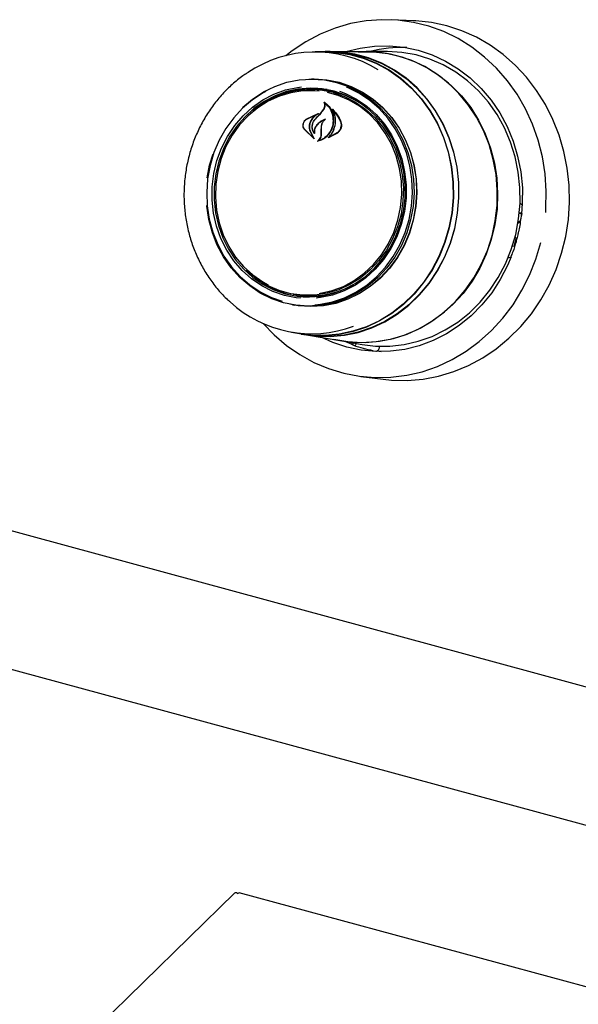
# Model space of a CAD drawing. Header units: inches. Extents: x 35 to 165, y 14 to 119.
# Tile 30 of 39: x 132.77 to 136.31, y 87.52 to 93.78. Entities that reach past the tile are written whole.
import ezdxf

# ---------------------------------------------------------------- set-up
doc = ezdxf.new("R2010")
doc.units = ezdxf.units.IN
doc.header["$LTSCALE"] = 12
doc.header["$MEASUREMENT"] = 0

msp = doc.modelspace()

# ---------------------------------------------------------------- linework, layer by layer
at = {"color": 7, "linetype": 'Continuous', "lineweight": 25}
for p, q in [((135.2673, 93.7715), (135.1253, 93.7773)), ((134.7062, 93.5733), (134.6436, 93.5732)), ((134.739, 93.5751), (134.7062, 93.575)), ((134.9662, 93.5739), (134.7387, 93.5734)), ((135.099, 93.5758), (134.9664, 93.5755)), ((134.6343, 93.4007), (134.6196, 93.4007)), ((134.6294, 93.334), (134.6124, 93.334)), ((134.6773, 93.1827), (134.6979, 93.2095)), ((134.6783, 93.1835), (134.6993, 93.21)), ((134.7051, 93.2485), (134.7018, 93.2488)), ((134.7588, 93.2004), (134.7561, 93.2006)), ((134.5858, 93.1438), (134.6506, 93.1764)), ((134.5863, 93.145), (134.6629, 93.1808)), ((134.6511, 93.1751), (134.624, 93.1503)), ((134.6432, 93.145), (134.6773, 93.1827)), ((134.6526, 93.1763), (134.6508, 93.1764)), ((134.6364, 93.0204), (134.5731, 93.0827)), ((134.6322, 93.0251), (134.5739, 93.0836)), ((134.6124, 93.0639), (134.6332, 93.0262)), ((134.6137, 93.0647), (134.6373, 93.0215)), ((134.6811, 93.0448), (134.6815, 93.0741)), ((134.6815, 93.0741), (134.6824, 93.0984)), ((134.6825, 93.0743), (134.6831, 93.0984)), ((134.6825, 93.0448), (134.6825, 93.0743)), ((134.6357, 93.0591), (134.6358, 93.0591)), ((134.7843, 93.0573), (134.7255, 93.0263)), ((134.7312, 93.0299), (134.7312, 93.0299)), ((134.7828, 93.0585), (134.7315, 93.0299)), ((133.9723, 92.8526), (133.9938, 92.9262)), ((133.9574, 92.773), (133.9723, 92.8526)), ((124.933, 92.6438), (139.1943, 88.7679)), ((135.9384, 92.4889), (135.9468, 92.499)), ((135.9398, 92.5478), (135.9581, 92.5463)), ((135.9581, 92.5463), (135.9401, 92.5512)), ((135.9468, 92.499), (135.9581, 92.5463)), ((135.9319, 92.4887), (135.936, 92.4876)), ((135.9332, 92.4968), (135.9347, 92.4896)), ((135.9078, 92.3372), (135.9192, 92.3844)), ((135.9146, 92.3972), (135.9129, 92.3977)), ((135.9192, 92.3844), (135.9159, 92.3957)), ((135.9299, 92.4108), (135.9255, 92.393)), ((135.9078, 92.3372), (135.8956, 92.3382)), ((135.887, 92.2681), (135.8679, 92.2631)), ((134.5027, 92.0331), (134.5194, 92.0302)), ((134.6621, 92.0133), (134.6558, 92.0197)), ((134.4986, 91.9662), (134.5131, 91.9637)), ((124.9553, 91.758), (139.1661, 87.8958)), ((134.4933, 91.7921), (134.555, 91.7815)), ((134.5547, 91.7798), (134.587, 91.7742)), ((134.587, 91.7759), (134.8113, 91.7373)), ((134.8112, 91.7357), (134.9419, 91.7132)), ((134.8784, 91.7141), (134.8366, 91.7313)), ((134.8784, 91.7141), (134.878, 91.7141)), ((135.0523, 91.7022), (135.0502, 91.6935)), ((135.0331, 91.672), (135.0337, 91.6719)), ((135.0619, 91.6677), (135.0337, 91.6719)), ((134.934, 91.5101), (135.075, 91.4921)), ((134.1332, 88.2286), (132.9252, 87.0496)), ((149.5121, 84.0565), (134.1594, 88.229))]:
    msp.add_line(p, q, dxfattribs=at)
at = {"color": 7, "linetype": 'Continuous', "lineweight": 25, "flags": 128}
for points in [[(136.1074, 92.5527), (136.1093, 92.5789), (136.1114, 92.6889), (136.1038, 92.7984), (136.0865, 92.9064), (136.0597, 93.0119), (136.0237, 93.114), (135.9788, 93.2116), (135.9254, 93.3039), (135.864, 93.39), (135.7952, 93.4691), (135.7197, 93.5405), (135.6381, 93.6035), (135.5512, 93.6574), (135.4598, 93.7019), (135.3647, 93.7365), (135.2669, 93.7608), (135.1673, 93.7747), (135.0668, 93.778), (134.9663, 93.7706), (134.8668, 93.7527), (134.7692, 93.7244), (134.6744, 93.686), (134.5833, 93.6378), (134.4967, 93.5803), (134.4566, 93.5492)], [(135.075, 91.4921), (135.1281, 91.4868), (135.2281, 91.4849), (135.328, 91.4934), (135.4268, 91.5123), (135.5236, 91.5414), (135.6176, 91.5804), (135.7079, 91.629), (135.7937, 91.6868), (135.8742, 91.7531), (135.9486, 91.8274), (136.0163, 91.909), (136.0766, 91.9973), (136.129, 92.0912), (136.1731, 92.1901), (136.2084, 92.293), (136.2346, 92.3989), (136.2514, 92.507), (136.2588, 92.6161), (136.2566, 92.7254), (136.2448, 92.8338), (136.2236, 92.9403), (136.1932, 93.0439), (136.1538, 93.1438), (136.1058, 93.2389), (136.0497, 93.3285), (135.9859, 93.4116), (135.915, 93.4877), (135.8377, 93.5558), (135.7547, 93.6155), (135.6668, 93.6662), (135.5747, 93.7074), (135.4792, 93.7387), (135.3814, 93.7599), (135.282, 93.7708), (135.2673, 93.7715)], [(134.6552, 93.5732), (134.6846, 93.5747), (134.774, 93.5721), (134.8625, 93.559), (134.949, 93.5355), (135.0326, 93.5018), (135.1122, 93.4584), (135.1869, 93.4059), (135.2559, 93.3447), (135.3182, 93.2756), (135.3733, 93.1994), (135.4204, 93.1171), (135.459, 93.0295), (135.4887, 92.9378), (135.5091, 92.8429), (135.5199, 92.746), (135.521, 92.6483), (135.5125, 92.5508), (135.4944, 92.4547), (135.4669, 92.3612), (135.4304, 92.2714), (135.3852, 92.1862), (135.332, 92.1068), (135.2713, 92.0339), (135.2038, 91.9686), (135.1304, 91.9114), (135.0519, 91.8633), (134.9692, 91.8245), (134.8833, 91.7958), (134.7952, 91.7772), (134.7059, 91.7692), (134.6165, 91.7718), (134.528, 91.7849), (134.5048, 91.7901)], [(134.7062, 93.5733), (134.7739, 93.5704), (134.8622, 93.5573), (134.9486, 93.5338), (135.032, 93.5002), (135.1114, 93.457), (135.186, 93.4045), (135.2548, 93.3434), (135.317, 93.2744), (135.372, 93.1984), (135.419, 93.1162), (135.4576, 93.0288), (135.4872, 92.9372), (135.5075, 92.8426), (135.5183, 92.7459), (135.5195, 92.6483), (135.5109, 92.551), (135.4929, 92.4552), (135.4654, 92.3618), (135.429, 92.2722), (135.3839, 92.1872), (135.3308, 92.1078), (135.2702, 92.0351), (135.2029, 91.9699), (135.1296, 91.9129), (135.0512, 91.8648), (134.9687, 91.8261), (134.8829, 91.7974), (134.795, 91.7789), (134.7058, 91.7709), (134.6166, 91.7735), (134.555, 91.7815)], [(135.5296, 92.4513), (135.5478, 92.5477), (135.5564, 92.6454), (135.5552, 92.7435), (135.5443, 92.8407), (135.5239, 92.9358), (135.4942, 93.0279), (135.4554, 93.1157), (135.4082, 93.1983), (135.3529, 93.2747), (135.2903, 93.344), (135.2212, 93.4054), (135.1462, 93.4581), (135.0664, 93.5017), (134.9826, 93.5354), (134.8958, 93.559), (134.807, 93.5722), (134.739, 93.5751)], [(134.9161, 93.5738), (134.9256, 93.5744), (135.0158, 93.574), (135.1052, 93.5633), (135.193, 93.5421), (135.2781, 93.5109), (135.3595, 93.4699), (135.4363, 93.4196), (135.5077, 93.3606), (135.5728, 93.2935), (135.6309, 93.2192), (135.6814, 93.1384), (135.7236, 93.052), (135.7571, 92.9611), (135.7816, 92.8667), (135.7967, 92.7698), (135.8022, 92.6716), (135.7981, 92.5731), (135.7845, 92.4755), (135.7615, 92.3799), (135.7294, 92.2874), (135.6885, 92.1989), (135.6393, 92.1156), (135.5823, 92.0383), (135.5182, 91.9679), (135.4478, 91.9053), (135.3717, 91.8511), (135.291, 91.806), (135.2064, 91.7704), (135.119, 91.7448), (135.0297, 91.7294), (134.9396, 91.7245), (134.8497, 91.7301), (134.7618, 91.7458)], [(134.7809, 93.5723), (134.8066, 93.5705), (134.8952, 93.5574), (134.9818, 93.5338), (135.0655, 93.5002), (135.1452, 93.4567), (135.22, 93.4041), (135.289, 93.3428), (135.3515, 93.2736), (135.4066, 93.1974), (135.4538, 93.1149), (135.4925, 93.0272), (135.5222, 92.9354), (135.5426, 92.8404), (135.5534, 92.7434), (135.5545, 92.6455), (135.546, 92.5479), (135.5279, 92.4517)], [(134.833, 93.5736), (134.8368, 93.5748), (134.9279, 93.5979), (135.0205, 93.6104), (135.1137, 93.6124), (135.2064, 93.6036), (135.2976, 93.5843), (135.3863, 93.5547), (135.4716, 93.5151), (135.5524, 93.4659), (135.628, 93.4076), (135.6975, 93.3409), (135.7601, 93.2666), (135.8152, 93.1853), (135.8621, 93.0981), (135.9003, 93.0059), (135.9294, 92.9097), (135.9491, 92.8106), (135.9592, 92.7095), (135.9606, 92.6633)], [(135.9168, 92.4135), (135.9353, 92.5114), (135.9443, 92.6108), (135.9435, 92.7105), (135.9331, 92.8094), (135.9131, 92.9064), (135.8837, 93.0003), (135.8453, 93.0901), (135.7983, 93.1749), (135.7432, 93.2535), (135.6808, 93.3252), (135.6116, 93.3891), (135.5365, 93.4445), (135.4563, 93.4908), (135.3719, 93.5274), (135.2843, 93.554), (135.1944, 93.5701), (135.1034, 93.5758), (135.099, 93.5758)], [(134.8113, 91.7373), (134.8721, 91.7293), (134.962, 91.7264), (135.0519, 91.7339), (135.1406, 91.7518), (135.2272, 91.7799), (135.3108, 91.8179), (135.3903, 91.8652), (135.4649, 91.9215), (135.5337, 91.986), (135.5959, 92.058), (135.6509, 92.1368), (135.698, 92.2214), (135.7367, 92.3108), (135.7666, 92.404), (135.7872, 92.5001), (135.7984, 92.5978), (135.8001, 92.6962), (135.7921, 92.794), (135.7747, 92.8902), (135.748, 92.9836), (135.7123, 93.0733), (135.6681, 93.1582), (135.6157, 93.2373), (135.5559, 93.3098), (135.4893, 93.3748), (135.4166, 93.4316), (135.3387, 93.4795), (135.2564, 93.5181), (135.1707, 93.5468)], [(134.1837, 93.2224), (134.2446, 93.2734), (134.3135, 93.3184), (134.3867, 93.3541), (134.4633, 93.3799), (134.5419, 93.3955), (134.6216, 93.4007), (134.7011, 93.3953), (134.7793, 93.3795), (134.8551, 93.3535), (134.9272, 93.3176), (134.9948, 93.2724), (135.0568, 93.2186), (135.1122, 93.1569), (135.1604, 93.0883), (135.2005, 93.0136), (135.2321, 92.9341), (135.2546, 92.8509), (135.2677, 92.7652), (135.2712, 92.6782), (135.2651, 92.5912), (135.2494, 92.5055), (135.2244, 92.4224), (135.1905, 92.3429), (135.1482, 92.2684), (135.098, 92.1999), (135.0407, 92.1383), (134.9771, 92.0847), (134.9082, 92.0397), (134.8349, 92.004), (134.7584, 91.9782), (134.6797, 91.9626), (134.6001, 91.9575), (134.5206, 91.9628), (134.4424, 91.9786), (134.3666, 92.0047), (134.2944, 92.0405), (134.2269, 92.0857), (134.1649, 92.1395), (134.1094, 92.2012), (134.0613, 92.2699), (134.0211, 92.3445), (133.9896, 92.424), (133.9671, 92.5072), (133.954, 92.593), (133.9537, 92.5966)], [(134.6022, 93.4004), (134.6369, 93.4013), (134.7166, 93.3959), (134.795, 93.3801), (134.871, 93.354), (134.9434, 93.318), (135.0111, 93.2727), (135.0732, 93.2188), (135.1289, 93.1569), (135.1771, 93.0881), (135.2174, 93.0132), (135.249, 92.9335), (135.2716, 92.8501), (135.2847, 92.7641), (135.2882, 92.6769), (135.2821, 92.5897), (135.2664, 92.5038), (135.2414, 92.4204), (135.2074, 92.3407), (135.1649, 92.266), (135.1145, 92.1973), (135.0571, 92.1356), (134.9933, 92.0818), (134.9242, 92.0367), (134.8508, 92.0009), (134.7741, 91.975), (134.6952, 91.9594), (134.6153, 91.9542), (134.5356, 91.9596), (134.4814, 91.9694)], [(134.6343, 93.4007), (134.6363, 93.4007), (134.716, 93.3953), (134.7943, 93.3795), (134.8702, 93.3534), (134.9425, 93.3175), (135.0102, 93.2722), (135.0722, 93.2183), (135.1278, 93.1565), (135.176, 93.0877), (135.2163, 93.013), (135.2479, 92.9333), (135.2704, 92.85), (135.2835, 92.7641), (135.287, 92.6769), (135.2809, 92.5898), (135.2652, 92.504), (135.2402, 92.4207), (135.2062, 92.3411), (135.1638, 92.2665), (135.1135, 92.1978), (135.0561, 92.1362), (134.9924, 92.0824), (134.9234, 92.0373), (134.85, 92.0016), (134.7734, 91.9757), (134.6945, 91.9601), (134.6147, 91.955), (134.5351, 91.9603), (134.5131, 91.9637)], [(134.3297, 93.3215), (134.3131, 93.3124), (134.2448, 93.2678), (134.1819, 93.2147), (134.1252, 93.1538), (134.0755, 93.0859), (134.0335, 93.0121), (133.9999, 92.9335), (133.9752, 92.8512), (133.9597, 92.7663), (133.9537, 92.6802), (133.9572, 92.5941), (133.9701, 92.5092), (133.9924, 92.4268), (134.0236, 92.3481), (134.0633, 92.2742), (134.111, 92.2063), (134.1659, 92.1452), (134.2273, 92.0919), (134.2942, 92.0472), (134.3656, 92.0117), (134.4321, 91.9883)], [(134.5498, 92.0072), (134.523, 92.01), (134.447, 92.0251), (134.3734, 92.0506), (134.3035, 92.086), (134.2384, 92.1308), (134.179, 92.1842), (134.1263, 92.2454), (134.0812, 92.3135), (134.0443, 92.3874), (134.0163, 92.4658), (133.9975, 92.5477), (133.9883, 92.6316), (133.9888, 92.7163), (133.999, 92.8004), (134.0188, 92.8825), (134.0478, 92.9615), (134.0856, 93.0361), (134.1315, 93.105), (134.185, 93.1672), (134.245, 93.2217), (134.3107, 93.2677), (134.3811, 93.3044), (134.4549, 93.3313), (134.5311, 93.3478), (134.5563, 93.351)], [(134.7628, 93.3237), (134.688, 93.3386), (134.6118, 93.3431), (134.5357, 93.3372), (134.4606, 93.3209), (134.3879, 93.2945), (134.3187, 93.2583), (134.254, 93.2131), (134.1949, 93.1594), (134.1423, 93.0981), (134.097, 93.0303), (134.0598, 92.9569), (134.0312, 92.8791), (134.0118, 92.7982), (134.0017, 92.7154), (134.0012, 92.632), (134.0103, 92.5494), (134.0288, 92.4689), (134.0564, 92.3916), (134.0927, 92.3189), (134.1371, 92.2519), (134.189, 92.1916), (134.2474, 92.139), (134.3116, 92.0949), (134.3804, 92.0601), (134.4528, 92.035), (134.5277, 92.02), (134.6038, 92.0155), (134.68, 92.0214), (134.755, 92.0377), (134.8277, 92.0642), (134.897, 92.1003), (134.9617, 92.1456), (135.0208, 92.1993), (135.0734, 92.2605), (135.1186, 92.3284), (135.1558, 92.4017), (135.1844, 92.4795), (135.2038, 92.5604), (135.2139, 92.6432), (135.2144, 92.7266), (135.2054, 92.8092), (135.1869, 92.8898), (135.1593, 92.967), (135.1229, 93.0397), (135.0785, 93.1068), (135.0266, 93.1671), (134.9682, 93.2197), (134.904, 93.2637), (134.8352, 93.2986), (134.7628, 93.3237)], [(134.6683, 93.3242), (134.64, 93.3266), (134.564, 93.3254), (134.4887, 93.3137), (134.4152, 93.2916), (134.3448, 93.2594), (134.2786, 93.2177), (134.2177, 93.1672), (134.163, 93.1087), (134.1156, 93.0431), (134.0761, 92.9716), (134.0453, 92.8952), (134.0236, 92.8154), (134.0113, 92.7333), (134.0088, 92.6504), (134.016, 92.5679), (134.0327, 92.4872), (134.0589, 92.4098), (134.0939, 92.3367), (134.1372, 92.2693), (134.1882, 92.2087), (134.246, 92.1558), (134.3095, 92.1114), (134.3442, 92.0922)], [(134.7573, 93.3148), (134.8301, 93.2895), (134.8992, 93.2541), (134.9634, 93.2093), (135.0218, 93.1558), (135.0733, 93.0945), (135.1171, 93.0264), (135.1525, 92.9526), (135.1789, 92.8743), (135.1959, 92.7928), (135.2031, 92.7094), (135.2006, 92.6256), (135.1882, 92.5427), (135.1663, 92.4619), (135.1351, 92.3848), (135.0952, 92.3125), (135.0473, 92.2463), (134.992, 92.1871), (134.9305, 92.136), (134.8635, 92.0939), (134.7924, 92.0614), (134.7181, 92.039), (134.642, 92.0272), (134.5652, 92.026), (134.4891, 92.0356), (134.4149, 92.0558), (134.3438, 92.0862), (134.277, 92.1264), (134.2156, 92.1756), (134.2048, 92.1857)], [(134.64, 91.9664), (134.6757, 91.97), (134.7536, 91.9855), (134.8293, 92.011), (134.9018, 92.0463), (134.9701, 92.0909), (135.033, 92.144), (135.0897, 92.2049), (135.1394, 92.2728), (135.1814, 92.3466), (135.215, 92.4252), (135.2397, 92.5075), (135.2552, 92.5924), (135.2612, 92.6785), (135.2577, 92.7646), (135.2448, 92.8495), (135.2225, 92.9319), (135.1913, 93.0106), (135.1515, 93.0845), (135.1039, 93.1524), (135.049, 93.2135), (134.9876, 93.2668), (134.9207, 93.3115), (134.8492, 93.347), (134.8424, 93.3499)], [(134.7968, 93.3234), (134.8354, 93.3086), (134.9053, 93.2732), (134.9704, 93.2284), (135.0298, 93.175), (135.0825, 93.1138), (135.1276, 93.0457), (135.1645, 92.9718), (135.1926, 92.8934), (135.2113, 92.8115), (135.2205, 92.7276), (135.22, 92.6429), (135.2098, 92.5589), (135.19, 92.4767), (135.161, 92.3977), (135.1232, 92.3231), (135.0773, 92.2542), (135.0239, 92.192), (134.9638, 92.1375), (134.8981, 92.0915), (134.8278, 92.0548), (134.7539, 92.028), (134.6777, 92.0114), (134.6499, 92.008)], [(134.6699, 92.038), (134.676, 92.0389), (134.7506, 92.0558), (134.8227, 92.0831), (134.8911, 92.1201), (134.9548, 92.1663), (135.0127, 92.2209), (135.0639, 92.2831), (135.1074, 92.3518), (135.1426, 92.4258), (135.169, 92.5041), (135.186, 92.5852), (135.1934, 92.6679), (135.1911, 92.7508), (135.1791, 92.8325), (135.1576, 92.9117), (135.1269, 92.9871), (135.0877, 93.0575), (135.0404, 93.1217), (134.9859, 93.1786), (134.9251, 93.2273), (134.859, 93.267), (134.7887, 93.2971), (134.7211, 93.3159)], [(135.9443, 92.6116), (135.949, 92.608), (135.9583, 92.5996)], [(134.587, 91.7742), (134.6489, 91.7662), (134.7386, 91.7636), (134.8282, 91.7717), (134.9166, 91.7902), (135.0028, 91.8191), (135.0857, 91.858), (135.1645, 91.9063), (135.2382, 91.9636), (135.3058, 92.0292), (135.3667, 92.1022), (135.4201, 92.1819), (135.4654, 92.2674), (135.5021, 92.3575), (135.5296, 92.4513)], [(135.5279, 92.4517), (135.5004, 92.3581), (135.4638, 92.2681), (135.4186, 92.1829), (135.3653, 92.1033), (135.3045, 92.0304), (135.2369, 91.9649), (135.1634, 91.9077), (135.0848, 91.8595), (135.002, 91.8207), (134.916, 91.7919), (134.8277, 91.7734), (134.7383, 91.7653), (134.6488, 91.7679), (134.6113, 91.7721)], [(135.9347, 92.4896), (135.9349, 92.4888), (135.9352, 92.4882), (135.9357, 92.4877), (135.9361, 92.4875), (135.9367, 92.4876), (135.9372, 92.4878), (135.9378, 92.4882), (135.9384, 92.4889)], [(134.9419, 91.7132), (135.0263, 91.7034), (135.1176, 91.703), (135.2085, 91.7133), (135.298, 91.7341), (135.3852, 91.7651), (135.469, 91.806), (135.5485, 91.8564), (135.6227, 91.9156), (135.6909, 91.983), (135.7523, 92.0578), (135.8061, 92.1393), (135.8518, 92.2263), (135.8888, 92.3181), (135.9168, 92.4135)], [(135.9159, 92.3957), (135.9156, 92.3964), (135.9152, 92.3969), (135.9148, 92.3972), (135.9142, 92.3973), (135.9137, 92.3971), (135.9131, 92.3968), (135.9125, 92.3962), (135.9125, 92.3962)], [(134.313, 91.847), (134.3826, 91.7747), (134.4612, 91.7075), (134.5456, 91.649), (134.6349, 91.5997), (134.7282, 91.5601), (134.8247, 91.5306), (134.9235, 91.5115), (135.0237, 91.5029), (135.1243, 91.505), (135.2245, 91.5176), (135.3231, 91.5407), (135.4195, 91.5741), (135.5125, 91.6175), (135.6015, 91.6704), (135.6854, 91.7323), (135.7637, 91.8027), (135.8354, 91.881), (135.9001, 91.9663), (135.9569, 92.0579), (136.0055, 92.155), (136.0454, 92.2566), (136.0762, 92.3618)], [(135.8886, 92.2704), (135.8652, 92.2152), (135.8189, 92.1261), (135.7644, 92.0426), (135.7023, 91.9657), (135.6333, 91.8961), (135.5582, 91.8347), (135.4777, 91.7822), (135.3927, 91.739), (135.3042, 91.7057), (135.2131, 91.6827), (135.1205, 91.6701), (135.0273, 91.6682), (134.9346, 91.6769), (134.8434, 91.6962), (134.7547, 91.7258), (134.68, 91.7599)]]:
    msp.add_lwpolyline(points, dxfattribs=at)
at = {"color": 7, "linetype": 'Continuous', "lineweight": 25}
for centre, radius, start, end in [((134.6432, 92.8095), 0.7632, 58.48358, 124.30634), ((134.9678, 92.8007), 0.7732, 74.78107, 90.11164), ((135.1952, 92.7813), 0.8198, 87.9201, 104.33759), ((134.6137, 92.7665), 0.5668, 75.32025, 130.44015), ((134.6312, 92.7776), 0.5631, 81.12082, 113.40761), ((134.6284, 92.7737), 0.5603, 50.8358, 89.90175), ((141.1167, 87.1841), 8.8003, 137.02111, 137.3547), ((134.6139, 92.5769), 0.5614, 236.89672, 269.28355), ((134.6121, 92.5839), 0.5614, 260.49101, 299.4801), ((134.621, 92.5445), 0.7627, 227.22785, 290.34582), ((135.1621, 92.479), 0.818, 250.35998, 259.23099)]:
    msp.add_arc(centre, radius, start, end, dxfattribs=at)
for points, knots in [([(134.21, 93.438), (134.2012, 93.4325), (134.168, 93.4116), (134.1151, 93.3672), (134.0521, 93.3056), (133.9955, 93.2369), (133.9454, 93.1625), (133.9025, 93.083), (133.8672, 92.9992), (133.8399, 92.9121), (133.8208, 92.8225), (133.8102, 92.7314), (133.8082, 92.6397), (133.8148, 92.5484), (133.83, 92.4584), (133.8536, 92.3707), (133.8853, 92.2862), (133.9248, 92.2057), (133.9717, 92.1301), (134.0259, 92.0608), (134.0691, 92.0128), (134.0958, 91.9905), (134.1003, 91.9866)], [0, 0, 0, 0, 0.019359, 0.073068, 0.1268157, 0.1805999, 0.234417, 0.2882626, 0.3421322, 0.3960214, 0.449926, 0.5038423, 0.5577668, 0.6116952, 0.6656236, 0.7195478, 0.7734634, 0.8273652, 0.8812472, 0.9351034, 0.9889277, 1, 1, 1, 1]), ([(134.6993, 93.21), (134.7013, 93.2138), (134.7053, 93.2214), (134.7066, 93.2341), (134.7045, 93.2445), (134.7013, 93.2499), (134.7001, 93.2519)], [0, 0, 0, 0, 0.278319, 0.556603, 0.835284, 1, 1, 1, 1]), ([(134.7001, 93.2519), (134.7001, 93.252), (134.7, 93.2521), (134.7, 93.2524), (134.7001, 93.2526), (134.7002, 93.2529), (134.7004, 93.253), (134.7006, 93.2531), (134.7009, 93.2531), (134.701, 93.2531), (134.7011, 93.253), (134.7011, 93.253)], [0, 0, 0, 0, 0.122958, 0.245848, 0.370364, 0.495902, 0.620786, 0.743612, 0.86394, 0.982468, 1, 1, 1, 1]), ([(134.7011, 93.253), (134.7116, 93.245), (134.7337, 93.228), (134.7545, 93.1885), (134.7604, 93.1553), (134.76, 93.1372), (134.7599, 93.1349)], [0, 0, 0, 0, 0.296384, 0.623257, 0.953009, 1, 1, 1, 1]), ([(134.6979, 93.2095), (134.6999, 93.2134), (134.7039, 93.2212), (134.705, 93.2344), (134.7031, 93.2431), (134.7012, 93.2473), (134.7011, 93.2476)], [0, 0, 0, 0, 0.322031, 0.64419, 0.966616, 1, 1, 1, 1]), ([(134.7021, 93.2487), (134.702, 93.2487), (134.7019, 93.2488), (134.7017, 93.2488), (134.7014, 93.2487), (134.7012, 93.2486), (134.7011, 93.2483), (134.701, 93.2481), (134.701, 93.2479), (134.7011, 93.2477), (134.7011, 93.2476)], [0, 0, 0, 0, 0.125682, 0.251371, 0.377027, 0.503505, 0.631368, 0.760594, 0.890567, 1, 1, 1, 1]), ([(134.7021, 93.2487), (134.7125, 93.2398), (134.7339, 93.2214), (134.7537, 93.1808), (134.7558, 93.1501), (134.7569, 93.135)], [0, 0, 0, 0, 0.321882, 0.666054, 1, 1, 1, 1]), ([(134.7517, 93.2072), (134.7516, 93.2073), (134.7515, 93.2074), (134.7515, 93.2077), (134.7516, 93.2079), (134.7517, 93.2082), (134.7519, 93.2083), (134.7522, 93.2084), (134.7524, 93.2084), (134.7526, 93.2084), (134.7527, 93.2083), (134.7527, 93.2083)], [0, 0, 0, 0, 0.1174001, 0.2347377, 0.3535774, 0.473635, 0.5935243, 0.7119052, 0.8281337, 0.9425561, 1, 1, 1, 1]), ([(134.7584, 93.0726), (134.7636, 93.0874), (134.7741, 93.1169), (134.7717, 93.1637), (134.7607, 93.1929), (134.7523, 93.2062), (134.7517, 93.2072)], [0, 0, 0, 0, 0.324347, 0.648697, 0.972588, 1, 1, 1, 1]), ([(134.7527, 93.2083), (134.7669, 93.1936), (134.7893, 93.1705), (134.8019, 93.1401), (134.8065, 93.1291)], [0, 0, 0, 0, 0.635991, 1, 1, 1, 1]), ([(134.7565, 93.2005), (134.7564, 93.2005), (134.7563, 93.2006), (134.7561, 93.2007), (134.7558, 93.2006), (134.7556, 93.2005), (134.7555, 93.2003), (134.7553, 93.2001), (134.7553, 93.1998), (134.7553, 93.1996), (134.7554, 93.1995), (134.7554, 93.1995)], [0, 0, 0, 0, 0.116355, 0.232718, 0.349012, 0.465942, 0.584001, 0.703207, 0.823076, 0.942819, 1, 1, 1, 1]), ([(134.7589, 93.0721), (134.7639, 93.0869), (134.7739, 93.1166), (134.7717, 93.1622), (134.7606, 93.1877), (134.7554, 93.1995)], [0, 0, 0, 0, 0.348804, 0.697654, 1, 1, 1, 1]), ([(134.7565, 93.2005), (134.7701, 93.185), (134.789, 93.1634), (134.8001, 93.1362), (134.8033, 93.1286)], [0, 0, 0, 0, 0.718758, 1, 1, 1, 1]), ([(134.5731, 93.0827), (134.5709, 93.0868), (134.5667, 93.095), (134.5657, 93.1098), (134.5691, 93.1243), (134.5763, 93.1367), (134.5832, 93.1424), (134.5863, 93.145)], [0, 0, 0, 0, 0.206317, 0.412583, 0.61997, 0.827569, 1, 1, 1, 1]), ([(134.5739, 93.0836), (134.5718, 93.0876), (134.5675, 93.0955), (134.5664, 93.1097), (134.5695, 93.1237), (134.5762, 93.1358), (134.5828, 93.1413), (134.5858, 93.1438)], [0, 0, 0, 0, 0.205659, 0.411397, 0.617777, 0.824282, 1, 1, 1, 1]), ([(134.624, 93.1503), (134.6187, 93.1427), (134.612, 93.1329), (134.6085, 93.1215), (134.6077, 93.119)], [0, 0, 0, 0, 0.775744, 1, 1, 1, 1]), ([(134.6263, 93.1493), (134.621, 93.1417), (134.6143, 93.1321), (134.6106, 93.121), (134.6098, 93.1186)], [0, 0, 0, 0, 0.779129, 1, 1, 1, 1]), ([(134.6373, 93.0541), (134.6338, 93.0595), (134.6264, 93.0709), (134.6224, 93.0926), (134.6253, 93.1157), (134.6335, 93.134), (134.641, 93.1429), (134.6435, 93.1459)], [0, 0, 0, 0, 0.199029, 0.425617, 0.654006, 0.8841, 1, 1, 1, 1]), ([(134.6353, 93.0594), (134.6322, 93.0649), (134.6258, 93.0767), (134.6233, 93.0984), (134.6275, 93.1209), (134.6358, 93.1364), (134.6419, 93.1436), (134.6432, 93.145)], [0, 0, 0, 0, 0.211272, 0.452056, 0.6939, 0.936584, 1, 1, 1, 1]), ([(134.6633, 93.1794), (134.6542, 93.1739), (134.6406, 93.1655), (134.6299, 93.1533), (134.6263, 93.1493)], [0, 0, 0, 0, 0.666173, 1, 1, 1, 1]), ([(134.6511, 93.1751), (134.6511, 93.1751), (134.6513, 93.1752), (134.6514, 93.1755), (134.6514, 93.1757), (134.6514, 93.176), (134.6513, 93.1762), (134.6511, 93.1764), (134.6509, 93.1764), (134.6507, 93.1765), (134.6506, 93.1764), (134.6506, 93.1764)], [0, 0, 0, 0, 0.1183292, 0.2366306, 0.3555782, 0.474929, 0.5940105, 0.7122661, 0.8295115, 0.9460126, 1, 1, 1, 1]), ([(134.707, 93.146), (134.6955, 93.1408), (134.6748, 93.1315), (134.6589, 93.1145), (134.6518, 93.107)], [0, 0, 0, 0, 0.554435, 1, 1, 1, 1]), ([(134.7016, 93.1416), (134.6902, 93.1356), (134.6724, 93.1263), (134.6585, 93.1113), (134.6535, 93.1059)], [0, 0, 0, 0, 0.641489, 1, 1, 1, 1]), ([(134.6629, 93.1808), (134.663, 93.1808), (134.6632, 93.1809), (134.6634, 93.1808), (134.6636, 93.1807), (134.6637, 93.1805), (134.6637, 93.1802), (134.6637, 93.18), (134.6636, 93.1797), (134.6635, 93.1795), (134.6633, 93.1795), (134.6633, 93.1794)], [0, 0, 0, 0, 0.113231, 0.226474, 0.339585, 0.453555, 0.569121, 0.686353, 0.8046, 0.922734, 1, 1, 1, 1]), ([(134.6824, 93.0984), (134.6838, 93.1055), (134.6865, 93.1196), (134.6954, 93.1333), (134.7013, 93.1394), (134.7023, 93.1404)], [0, 0, 0, 0, 0.456278, 0.912535, 1, 1, 1, 1]), ([(134.6831, 93.0984), (134.6843, 93.1053), (134.6868, 93.1191), (134.6966, 93.1348), (134.7046, 93.142), (134.7076, 93.1447)], [0, 0, 0, 0, 0.387704, 0.775509, 1, 1, 1, 1]), ([(134.707, 93.146), (134.7071, 93.146), (134.7072, 93.146), (134.7074, 93.146), (134.7076, 93.1458), (134.7078, 93.1456), (134.7079, 93.1454), (134.7079, 93.1452), (134.7078, 93.1449), (134.7077, 93.1447), (134.7076, 93.1447), (134.7076, 93.1447)], [0, 0, 0, 0, 0.119189, 0.238395, 0.35727, 0.476272, 0.595953, 0.716576, 0.837999, 0.959726, 1, 1, 1, 1]), ([(134.7569, 93.135), (134.7554, 93.1201), (134.7533, 93.0999), (134.7452, 93.0812), (134.743, 93.0763)], [0, 0, 0, 0, 0.736127, 1, 1, 1, 1]), ([(134.7599, 93.1349), (134.7581, 93.1198), (134.7557, 93.0994), (134.7472, 93.0806), (134.745, 93.0757)], [0, 0, 0, 0, 0.73988, 1, 1, 1, 1]), ([(134.8033, 93.1286), (134.8049, 93.1224), (134.8083, 93.1101), (134.8054, 93.0903), (134.7971, 93.0719), (134.7876, 93.063), (134.7828, 93.0585)], [0, 0, 0, 0, 0.249256, 0.498559, 0.748955, 1, 1, 1, 1]), ([(134.8065, 93.1291), (134.8081, 93.1227), (134.8114, 93.11), (134.808, 93.0897), (134.7993, 93.0709), (134.7893, 93.0618), (134.7843, 93.0573)], [0, 0, 0, 0, 0.249695, 0.499307, 0.750821, 1, 1, 1, 1]), ([(134.6077, 93.119), (134.6061, 93.1109), (134.603, 93.0947), (134.6068, 93.0758), (134.6112, 93.0663), (134.6124, 93.0639)], [0, 0, 0, 0, 0.427058, 0.854256, 1, 1, 1, 1]), ([(134.6098, 93.1186), (134.6081, 93.1106), (134.6048, 93.0947), (134.6084, 93.0762), (134.6126, 93.067), (134.6137, 93.0647)], [0, 0, 0, 0, 0.429095, 0.858259, 1, 1, 1, 1]), ([(134.6518, 93.107), (134.6479, 93.1013), (134.64, 93.0899), (134.6362, 93.0729), (134.6364, 93.063), (134.6365, 93.0599)], [0, 0, 0, 0, 0.407828, 0.815767, 1, 1, 1, 1]), ([(134.6535, 93.1059), (134.6496, 93.1004), (134.6417, 93.0893), (134.6373, 93.0708), (134.6381, 93.0595), (134.6385, 93.0548)], [0, 0, 0, 0, 0.368991, 0.737957, 1, 1, 1, 1]), ([(134.745, 93.0757), (134.7377, 93.0636), (134.7231, 93.0395), (134.6917, 93.0156), (134.6691, 93.0085), (134.6592, 93.0054)], [0, 0, 0, 0, 0.359986, 0.720088, 1, 1, 1, 1]), ([(134.743, 93.0763), (134.736, 93.0644), (134.722, 93.0406), (134.6935, 93.0186), (134.674, 93.0114), (134.6667, 93.0087)], [0, 0, 0, 0, 0.384901, 0.76993, 1, 1, 1, 1]), ([(134.7249, 93.0276), (134.7338, 93.0366), (134.747, 93.05), (134.7555, 93.067), (134.7584, 93.0726)], [0, 0, 0, 0, 0.6702657, 1, 1, 1, 1]), ([(134.7308, 93.0312), (134.7392, 93.0408), (134.7501, 93.0534), (134.7572, 93.0685), (134.7589, 93.0721)], [0, 0, 0, 0, 0.76638, 1, 1, 1, 1]), ([(134.6353, 93.0594), (134.6353, 93.0593), (134.6354, 93.0592), (134.6356, 93.0591), (134.6359, 93.0591), (134.6361, 93.0591), (134.6363, 93.0593), (134.6364, 93.0595), (134.6365, 93.0597), (134.6365, 93.0599), (134.6365, 93.0599)], [0, 0, 0, 0, 0.128671, 0.257359, 0.385695, 0.513899, 0.642393, 0.771469, 0.901171, 1, 1, 1, 1]), ([(134.6373, 93.0215), (134.6374, 93.0214), (134.6374, 93.0212), (134.6374, 93.021), (134.6374, 93.0207), (134.6372, 93.0205), (134.637, 93.0203), (134.6368, 93.0203), (134.6366, 93.0203), (134.6364, 93.0203), (134.6364, 93.0204)], [0, 0, 0, 0, 0.125303, 0.250585, 0.376363, 0.502348, 0.627958, 0.752778, 0.876747, 1, 1, 1, 1]), ([(134.6385, 93.0548), (134.6385, 93.0547), (134.6385, 93.0546), (134.6384, 93.0543), (134.6383, 93.0541), (134.6381, 93.054), (134.6378, 93.0539), (134.6376, 93.0539), (134.6374, 93.054), (134.6373, 93.0541), (134.6373, 93.0541)], [0, 0, 0, 0, 0.130327, 0.260648, 0.391015, 0.52077, 0.649482, 0.777186, 0.904362, 1, 1, 1, 1]), ([(134.6592, 93.0054), (134.6592, 93.0054), (134.659, 93.0054), (134.6588, 93.0055), (134.6586, 93.0056), (134.6585, 93.0058), (134.6584, 93.0061), (134.6585, 93.0063), (134.6586, 93.0066), (134.6587, 93.0067), (134.6588, 93.0068), (134.6588, 93.0068)], [0, 0, 0, 0, 0.11853, 0.237069, 0.355476, 0.47419, 0.593593, 0.71377, 0.83447, 0.955209, 1, 1, 1, 1]), ([(134.6588, 93.0068), (134.6614, 93.0086), (134.6678, 93.0131), (134.6757, 93.0236), (134.6801, 93.0352), (134.6808, 93.0424), (134.6811, 93.0448)], [0, 0, 0, 0, 0.205998, 0.524653, 0.8451, 1, 1, 1, 1]), ([(134.6661, 93.01), (134.6688, 93.0127), (134.6749, 93.019), (134.6809, 93.0313), (134.682, 93.0405), (134.6825, 93.0448)], [0, 0, 0, 0, 0.292797, 0.676008, 1, 1, 1, 1]), ([(134.7255, 93.0263), (134.7254, 93.0263), (134.7253, 93.0263), (134.7251, 93.0263), (134.7249, 93.0264), (134.7247, 93.0266), (134.7246, 93.0269), (134.7247, 93.0271), (134.7247, 93.0274), (134.7249, 93.0275), (134.7249, 93.0276)], [0, 0, 0, 0, 0.122784, 0.245592, 0.367887, 0.490065, 0.612785, 0.736474, 0.861145, 1, 1, 1, 1]), ([(134.7308, 93.0312), (134.7307, 93.0311), (134.7306, 93.031), (134.7306, 93.0307), (134.7306, 93.0305), (134.7306, 93.0302), (134.7308, 93.03), (134.731, 93.0299), (134.7312, 93.0299), (134.7314, 93.0299), (134.7315, 93.0299)], [0, 0, 0, 0, 0.12555, 0.251096, 0.376667, 0.501883, 0.626495, 0.750523, 0.874242, 1, 1, 1, 1]), ([(135.9584, 92.6635), (135.9585, 92.6458), (135.9585, 92.6132), (135.9561, 92.5806), (135.955, 92.5657)], [0, 0, 0, 0, 0.54063, 1, 1, 1, 1]), ([(135.955, 92.5657), (135.9513, 92.5333), (135.9462, 92.4879), (135.9365, 92.4365), (135.9315, 92.4173), (135.9299, 92.4108)], [0, 0, 0, 0, 0.620407, 0.8723, 1, 1, 1, 1]), ([(135.9255, 92.393), (135.9233, 92.3842), (135.9159, 92.3533), (135.9028, 92.3122), (135.8902, 92.2808), (135.886, 92.2703)], [0, 0, 0, 0, 0.210193, 0.736807, 1, 1, 1, 1]), ([(134.8872, 91.7086), (134.8855, 91.7093), (134.882, 91.7106), (134.8784, 91.7123), (134.8767, 91.7135), (134.8769, 91.7141), (134.8778, 91.7141), (134.878, 91.7141)], [0, 0, 0, 0, 0.228142, 0.456281, 0.684401, 0.911939, 1, 1, 1, 1]), ([(134.8784, 91.7141), (134.8793, 91.7144), (134.8811, 91.7149), (134.884, 91.7182), (134.8857, 91.7215), (134.8863, 91.7228)], [0, 0, 0, 0, 0.379946, 0.759816, 1, 1, 1, 1]), ([(134.9015, 91.7202), (134.9008, 91.7173), (134.8994, 91.7122), (134.8974, 91.708), (134.8965, 91.7061)], [0, 0, 0, 0, 0.553699, 1, 1, 1, 1]), ([(135.0502, 91.6935), (135.0495, 91.6909), (135.048, 91.6858), (135.0444, 91.6792), (135.0403, 91.6744), (135.0366, 91.672), (135.0344, 91.672), (135.0337, 91.6719)], [0, 0, 0, 0, 0.216746, 0.433452, 0.651036, 0.868855, 1, 1, 1, 1]), ([(134.1337, 88.2281), (134.134, 88.2287), (134.1352, 88.2311), (134.142, 88.2305), (134.1485, 88.2257), (134.1518, 88.2233)], [0, 0, 0, 0, 0.136942, 0.568471, 1, 1, 1, 1]), ([(134.1518, 88.2233), (134.1537, 88.2258), (134.1566, 88.2296), (134.1586, 88.2286), (134.1592, 88.2282)], [0, 0, 0, 0, 0.658001, 1, 1, 1, 1])]:
    msp.add_open_spline(points, degree=3, knots=knots, dxfattribs=at)

doc.saveas('drawing.dxf')
